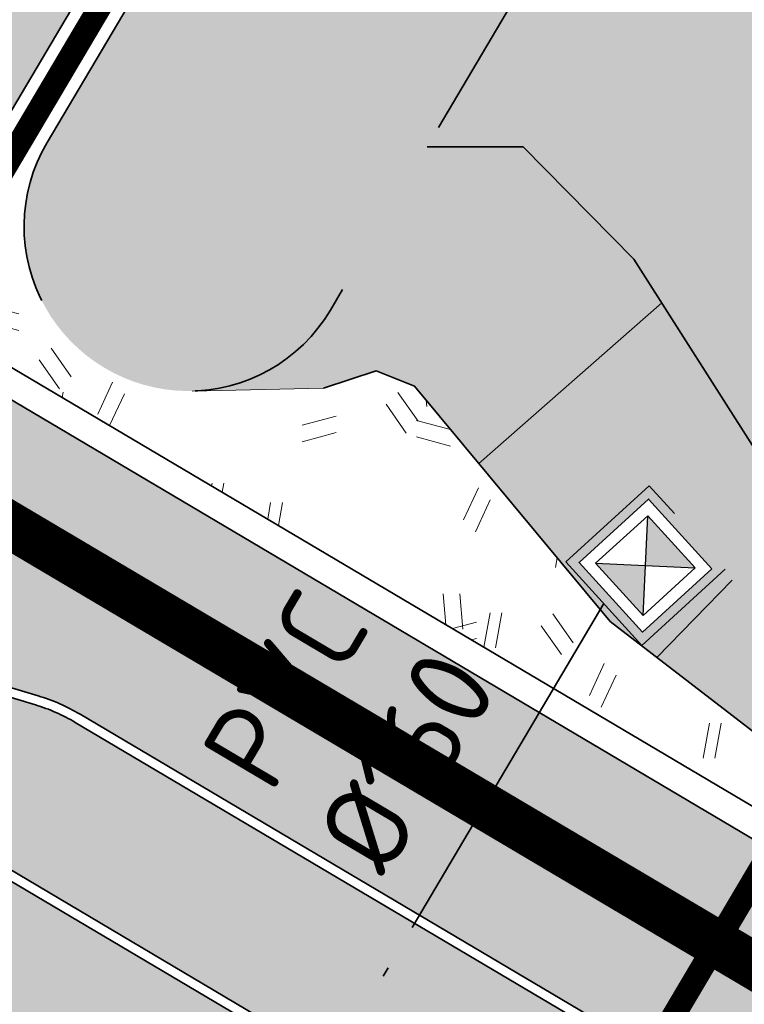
# Model space of a CAD drawing. Header units: metres. Extents: x 90794 to 91984, y 464666 to 465269.
# Tile 17 of 81: x 90881 to 90889, y 465049 to 465060. Entities that reach past the tile are written whole.
import ezdxf
from ezdxf.enums import TextEntityAlignment as Align

# ---------------------------------------------------------------- set-up
doc = ezdxf.new("R2010")
doc.units = ezdxf.units.M
for name, pattern in [('NLCS-HIDDEN', [4, 2, -2]), ('RI-PVC160', [5, 4, -0.5, 0, -0.5]), ('VH-GAZONBAND_100X200', [9.5, 7.5, -2]), ('VH-OPSLUITBAND_100X200_A', [10, 4, -1, 4, -1]), ('VH-TROTTOIRBAND_280-300', [26, 12, -2, 4, -2, 4, -2]), ('XX-CENTER', [8, 5, -1, 1, -1]), ('XX-HIDDEN', [4, 2, -2])]:
    doc.linetypes.add(name, pattern=pattern)
for name, color, linetype, lineweight, true_color in [('N-WE-GR-GRAS_KRUIDENRIJK-A-500', 7, 'Continuous', 18, 0x008020), ('N-WE-OG-WEG_PARKEERPLAATS_FIETSPAD-A-500', 7, 'Continuous', 18, 0xebde94), ('N-WE-OG-WEG_PARKEERPLAATS_HOOFDRIJBAAN-A-500', 7, 'Continuous', 18, 0x848483), ('N-WE-OG-WEG_VOETPAD-A-500', 7, 'Continuous', 18, 0xd7bd28)]:
    doc.layers.add(name, color=color, linetype=linetype, lineweight=lineweight, true_color=true_color)
for name, color, linetype, lineweight in [('N-WE-GR-GRAS_RUIGGRAS-A-500', 62, 'Continuous', 18), ('N-WE-GW-HELOFYTENFILTER-A-500', 62, 'Continuous', 18), ('N-WE-GW-TALUDARCERING_KORT-G', 90, 'Continuous', 35), ('N-WE-GW-TALUDARCERING_LANG-G', 90, 'Continuous', 18), ('N-WE-GW-WADI-G', 110, 'XX-HIDDEN', 35), ('N-WE-GW-WADI_TALUD-A-500', 62, 'Continuous', 18), ('N-WE-RI-HWA_KOLK_STRAATKOLK-S', 150, 'Continuous', 25), ('N-WE-RI-HWA_STROOMRICHTING-S', 150, 'Continuous', 25), ('N-WE-RI-HWA_TRANSPORTLEIDING_PVC_160-G', 150, 'RI-PVC160', 35), ('N-WE-RI-ITR_RETENTIE_WADI_BODEM-G', 140, 'Continuous', 35), ('N-WE-RI-ITR_RETENTIE_WADI_INSTEEK-G', 120, 'Continuous', 35), ('N-WE-VH-KANTOPSLUITING_GAZONBAND_100X200-G', 90, 'VH-GAZONBAND_100X200', 35), ('N-WE-VH-KANTOPSLUITING_OPSLUITBAND_100X200-G', 150, 'VH-OPSLUITBAND_100X200_A', 35), ('N-WE-VH-KANTOPSLUITING_TROTTOIRBAND_280 300_240-G', 210, 'VH-TROTTOIRBAND_280-300', 35), ('N-WE-VH-VERHARDING-G', 7, 'Continuous', 35), ('X-XX-AL-VERWIJZING_DOORSNEDE-S', 7, 'Continuous', 25)]:
    doc.layers.add(name, color=color, linetype=linetype, lineweight=lineweight)
doc.layers.add('N-WE-KL-TRACE_DATA-G', color=7, linetype='NLCS-HIDDEN', lineweight=35, true_color=0x006600, transparency=0.5)
doc.layers.add('N-WE-KL-TRACE_ET_OV_GROEP2-G', color=5, linetype='NLCS-HIDDEN', lineweight=35, true_color=0x0000ff, transparency=0.5)
doc.layers.add('X-XX-AL-HULPLIJN-G', color=155, linetype='Continuous', lineweight=18, plot=False)
doc.layers.get('0').freeze()
doc.styles.add('NLCS-ISO', font='NLCS-ISO.ttf')
doc.styles.add('NLCS-ISO-M500-T18', font='NLCS-ISO.ttf', dxfattribs={"height": 0.9})
pattern_1 = [(0, (90932.96437311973, 465018.5145333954), (1, 1), [0.12, -0.8]), (45, (90933.36437311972, 465018.7145333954), (-0.1131370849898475, 1.866761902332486), [0.12, -0.8]), (29.99999999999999, (90933.04437311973, 465018.6345333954), (0.2274613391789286, 1.286025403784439), [0.12, -0.8]), (15, (90933.28437311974, 465018.9945333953), (0.3856270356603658, 0.7244941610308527), [0.12, -0.8]), (135, (90933.12437311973, 465020.5145333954), (-0.02828427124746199, -0.6505382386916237), [0.12, -0.8]), (150, (90934.16437311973, 465018.9145333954), (0.2156921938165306, -0.5864101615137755), [0.12, -0.8]), (165, (90933.20437311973, 465018.5545333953), (0.1434520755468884, -0.7010146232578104), [0.12, -0.8]), (85, (90933.36437311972, 465018.9145333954), (-0.872677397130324, 1.040016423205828), [0.12, -0.8]), (99.99999999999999, (90932.96437311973, 465018.5145333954), (-1.112117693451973, 0.7787131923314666), [0.12, -0.7999999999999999])]

# ---------------------------------------------------------------- blocks, each defined once
blk = doc.blocks.new('*U142')
at = {"linetype": 'XX-CENTER', "const_width": 0.5, "flags": 128}
blk.add_lwpolyline([(51.60565604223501, -1.77635683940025e-14), (-25.19395659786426, 9.165508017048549e-11)], dxfattribs=at)
at = {"linetype": 'Continuous', "style": 'NLCS-ISO'}
for tag, p in [('PIJL_LINKS', (-25.20915826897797, -10.89652063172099)), ('PIJL_RECHTS', (51.5904543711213, -10.89652063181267))]:
    blk.add_attdef(tag, text='', height=5, dxfattribs=at).set_placement(p, align=Align.TOP_CENTER)
blk = doc.blocks.new('N-SRI-KOLK_STRAAT_300X300-SO')
h = blk.add_hatch(color=256)
h.dxf.hatch_style = 1
h.paths.add_polyline_path([(0.7499999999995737, 1.500000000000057), (-0.7500000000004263, 1.500000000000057), (-4.263256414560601e-13, 0.7500000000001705)])
h.paths.add_polyline_path([(-4.262840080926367e-13, 0.7500000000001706), (-0.7500000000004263, 2.842170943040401e-13), (0.7499999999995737, 2.842170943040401e-13)])
for p, q in [((-0.7500000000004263, 2.842170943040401e-13), (0.7499999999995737, 1.500000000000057)), ((0.7499999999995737, 2.842170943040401e-13), (-0.7500000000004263, 1.500000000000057))]:
    blk.add_line(p, q)
at = {"flags": 128}
blk.add_lwpolyline([(-0.7500000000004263, 2.842170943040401e-13), (0.7499999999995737, 2.842170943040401e-13), (0.7499999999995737, 1.500000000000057), (-0.7500000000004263, 1.500000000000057)], close=True, dxfattribs=at)

msp = doc.modelspace()

# ---------------------------------------------------------------- hatches: boundary and pattern name
at = {"layer": 'N-WE-GR-GRAS_KRUIDENRIJK-A-500'}
h = msp.add_hatch(dxfattribs=at)
h.set_pattern_fill('AGR-KRUIDEN-SO', color=256, scale=0.1, pattern_type=2)
h.set_pattern_definition([(90, (0.5094692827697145, 0.8604888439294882), (-0.707106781, 0.707106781), [0.1875, -1.226713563]), (45, (0.5094692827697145, 0.8604888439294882), (-0.7071067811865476, 0.7071067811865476), [0.1875, -0.8125]), (135, (0.5094692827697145, 0.8604888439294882), (-0.7071067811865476, -0.7071067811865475), [0.1875, -0.8125])])
edge = h.paths.add_edge_path()
edge.add_arc((90877.96889997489, 465052.8188761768), 0.4000000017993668, 149.3715146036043, 239.371514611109)
edge.add_line((90877.76511226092, 465052.4746806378), (90897.36705131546, 465040.8689684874))
edge.add_arc((90897.57083902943, 465041.2131640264), 0.400000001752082, 239.3715146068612, 329.3715146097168)
edge.add_line((90897.9150345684, 465041.0093763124), (90897.96598149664, 465041.0954251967))
edge.add_arc((90897.62178595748, 465041.2992129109), 0.4000000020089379, 329.3715146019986, 405.3964201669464)
edge.add_line((90897.90266497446, 465041.584005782), (90895.67502790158, 465043.7810288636))
edge.add_arc((90894.34085257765, 465042.4282627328), 1.899999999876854, 45.39642016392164, 59.37151461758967)
edge.add_line((90895.30884421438, 465044.0631915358), (90881.55551492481, 465052.2061196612))
edge.add_arc((90880.58752328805, 465050.5711908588), 1.89999999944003, 59.37151460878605, 73.34660905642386)
edge.add_line((90881.13202767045, 465052.3914971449), (90878.13447940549, 465053.2881474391))
edge.add_arc((90878.01984690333, 465052.9049250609), 0.4000000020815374, 73.34660906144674, 149.3715145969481)
edge.add_line((90877.67565136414, 465053.1087127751), (90877.6247044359, 465053.0226638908))
edge = h.paths.add_edge_path()
edge.add_arc((90922.75419099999, 465025.6055889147), 1.899999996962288, 45.39642015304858, 59.37151462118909)
edge.add_line((90923.72218263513, 465027.2405177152), (90904.59940633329, 465038.5625321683))
edge.add_arc((90903.63141469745, 465036.9276033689), 1.899999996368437, 59.37151458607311, 73.34660905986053)
edge.add_line((90904.17591907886, 465038.7479096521), (90901.1783708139, 465039.6445599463))
edge.add_arc((90901.06373831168, 465039.2613375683), 0.40000000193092, 73.3466090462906, 149.3715146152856)
edge.add_line((90900.71954277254, 465039.4651252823), (90900.66859584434, 465039.3790763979))
edge.add_arc((90901.01279138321, 465039.1752886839), 0.4000000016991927, 149.3715145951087, 239.3715146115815)
edge.add_line((90900.80900366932, 465038.831093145), (90925.78038973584, 465024.0462946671))
edge.add_arc((90925.98417744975, 465024.3904902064), 0.4000000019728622, 239.3715146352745, 329.3715145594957)
edge.add_line((90926.32837298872, 465024.186702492), (90926.37931991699, 465024.2727513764))
edge.add_arc((90926.03512437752, 465024.4765390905), 0.4000000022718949, 329.3715146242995, 405.3964201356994)
edge.add_line((90926.31600339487, 465024.7613319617), (90924.08836632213, 465026.9583550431))
edge = h.paths.add_edge_path()
edge.add_arc((90833.12668940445, 465078.6713076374), 1.89999999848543, 59.37151459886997, 72.80267784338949)
edge.add_line((90833.6884498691, 465080.486362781), (90830.69132263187, 465081.4139751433))
edge.add_arc((90830.57305727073, 465081.0318582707), 0.4000000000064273, 72.80267783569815, 232.7460180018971)
edge.add_arc((90842.37736878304, 465096.5530769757), 19.90000000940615, 232.7460179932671, 239.371514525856)
edge.add_line((90832.23893002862, 465079.4293489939), (90871.74169035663, 465056.0409656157))
edge.add_arc((90871.94547807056, 465056.3851611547), 0.4000000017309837, 239.3715146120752, 329.3715146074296)
edge.add_line((90872.2896736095, 465056.1813734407), (90872.34062053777, 465056.2674223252))
edge.add_arc((90871.99642499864, 465056.4712100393), 0.4000000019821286, 329.3715146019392, 405.3964201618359)
edge.add_line((90872.27730401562, 465056.7560029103), (90870.04966694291, 465058.9530259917))
edge.add_arc((90868.71549161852, 465057.6002598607), 1.900000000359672, 45.39642015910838, 59.37151460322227)
edge.add_line((90869.68348325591, 465059.2351886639), (90834.09468104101, 465080.3062364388))
edge = h.paths.add_edge_path()
edge.add_line((90974.42167613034, 464995.2472678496), (90975.28777391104, 464996.7100988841))
edge.add_line((90975.28777391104, 464996.7100988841), (90935.59421430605, 465020.2114487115))
edge.add_arc((90934.62622266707, 465018.5765199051), 1.900000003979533, 59.3715146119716, 73.34660902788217)
edge.add_line((90935.17072705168, 465020.3968261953), (90932.17317878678, 465021.2934764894))
edge.add_arc((90932.05854628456, 465020.9102541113), 0.4000000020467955, 73.34660905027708, 149.3715145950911)
edge.add_line((90931.71435074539, 465021.1140418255), (90931.66340381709, 465021.0279929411))
edge.add_arc((90932.00759935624, 465020.8242052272), 0.4000000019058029, 149.371514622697, 239.3715146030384)
edge.add_line((90931.80381164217, 465020.4800096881), (90974.42167613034, 464995.2472678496))
at = {"layer": 'N-WE-GR-GRAS_RUIGGRAS-A-500'}
h = msp.add_hatch(dxfattribs=at)
h.set_pattern_fill('AGR-GRAS_RUIGGRAS-SO', color=256, scale=0.025, pattern_type=2)
h.set_pattern_definition([(40, (90932.96437311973, 465018.5145333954), (-1.387956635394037, 3.40429161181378), [0.3749999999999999, -4]), (40, (90933.08937311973, 465018.3895333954), (-1.387956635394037, 3.40429161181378), [0.3749999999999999, -4]), (95, (90933.71437311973, 465018.3895333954), (-3.931830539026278, 1.914604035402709), [0.375, -2]), (95, (90933.88937311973, 465018.3895333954), (-3.931830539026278, 1.914604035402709), [0.375, -2]), (125, (90933.96437311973, 465019.0145333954), (-3.686609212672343, 0.4705449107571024), [0.375, -2.5]), (125, (90934.08937311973, 465019.1395333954), (-3.686609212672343, 0.4705449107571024), [0.375, -2.5]), (15, (90932.96437311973, 465019.1395333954), (0.8018411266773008, 2.803043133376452), [0.375, -2]), (15, (90932.96437311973, 465019.3145333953), (0.8018411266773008, 2.803043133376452), [0.375, -2]), (165, (90932.96437311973, 465019.1395333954), (-2.419460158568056, -3.233993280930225), [0.375, -2]), (165, (90932.96437311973, 465019.3145333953), (-2.419460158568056, -3.233993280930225), [0.375, -2]), (65, (90932.96437311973, 465018.5145333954), (-1.337170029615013, 1.86483278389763), [0.375, -2.5]), (65, (90933.08937311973, 465018.3895333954), (-1.337170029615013, 1.86483278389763), [0.375, -2.5]), (80, (90933.71437311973, 465018.3895333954), (-3.302320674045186, 2.866998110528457), [0.3749999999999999, -2]), (80, (90933.83937311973, 465018.3895333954), (-3.302320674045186, 2.866998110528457), [0.3749999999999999, -2]), (80, (90933.21437311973, 465019.0145333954), (-2.331783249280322, 1.172726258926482), [0.3749999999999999, -2]), (80, (90933.33937311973, 465019.0145333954), (-2.331783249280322, 1.172726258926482), [0.3749999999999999, -2])])
edge = h.paths.add_edge_path()
edge.add_line((90891.95692100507, 465068.7894877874), (90896.7107788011, 465076.8187090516))
edge.add_line((90896.7107788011, 465076.8187090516), (90894.64560557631, 465078.04143533))
edge.add_arc((90893.62666701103, 465076.3204576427), 1.999999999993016, 59.37151460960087, 149.3715146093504)
edge.add_line((90891.90568932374, 465077.339396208), (90879.6784265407, 465056.687663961))
edge.add_line((90879.6784265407, 465056.687663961), (90900.57139250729, 465044.3175740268))
edge.add_line((90900.57139250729, 465044.3175740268), (90902.02119322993, 465046.7658595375))
edge.add_line((90902.02119322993, 465046.7658595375), (90900.628562, 465047.7014920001))
edge.add_line((90900.628562, 465047.7014920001), (90896.839915, 465049.096151))
edge.add_line((90896.839915, 465049.096151), (90893.152517, 465049.910616))
edge.add_line((90893.152517, 465049.910616), (90890.27356, 465050.943138))
edge.add_line((90890.27356, 465050.943138), (90887.24222300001, 465053.276437))
edge.add_line((90887.24222300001, 465053.276437), (90885.162565, 465055.778825))
edge.add_line((90885.162565, 465055.778825), (90884.75248200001, 465055.942616))
edge.add_line((90884.75248200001, 465055.942616), (90884.19504800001, 465055.7579800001))
edge.add_line((90884.19504800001, 465055.7579800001), (90882.79856234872, 465055.7278647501))
edge.add_arc((90882.76083232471, 465057.4774579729), 1.750000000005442, 149.3715146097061, 271.2353935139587, ccw=False)
edge.add_line((90881.25497684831, 465058.3690292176), (90892.147430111, 465076.7662806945))
edge.add_arc((90893.65328558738, 465075.8747094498), 1.749999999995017, -30.62848539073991, 149.3715146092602, ccw=False)
edge.add_line((90895.15914106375, 465074.9831382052), (90890.50874287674, 465067.1286592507))
edge.add_line((90890.50874287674, 465067.1286592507), (90891.121955, 465067.141915))
edge.add_line((90891.121955, 465067.141915), (90891.63599154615, 465067.1530268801))
edge.add_line((90891.63599154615, 465067.1530268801), (90892.15059153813, 465067.1626723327))
edge.add_line((90892.15059153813, 465067.1626723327), (90892.66631842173, 465067.1693849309))
edge.add_line((90892.66631842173, 465067.1693849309), (90893.1837356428, 465067.1716982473))
edge.add_line((90893.1837356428, 465067.1716982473), (90893.25748881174, 465067.1711940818))
edge.add_arc((90893.2711601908, 465069.1711473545), 1.999999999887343, 243.0154421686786, 269.60834078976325, ccw=False)
edge.add_arc((90892.8174098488, 465068.2800185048), 1.000000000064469, 149.3715146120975, 243.0154421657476, ccw=False)
at = {"layer": 'N-WE-GW-HELOFYTENFILTER-A-500'}
h = msp.add_hatch(dxfattribs=at)
h.set_pattern_fill('AGR-GRAS_SPORTVELD-SO', color=256, scale=0.2, angle=45, pattern_type=2)
h.set_pattern_definition([(104.371514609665, (90932.96437311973, 465018.5145333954), (-0.1734837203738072, 0.03748802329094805), [0, -0.15875])])
edge = h.paths.add_edge_path()
edge.add_line((90974.2872411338, 465116.7694598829), (90958.45424641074, 465126.1436946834))
edge.add_line((90958.45424641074, 465126.1436946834), (90956.67110392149, 465123.1319837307))
edge.add_line((90956.67110392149, 465123.1319837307), (90972.50409864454, 465113.7577489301))
edge.add_arc((90971.48516007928, 465112.0367712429), 1.999999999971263, -30.628485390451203, 59.37151460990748, ccw=False)
edge.add_line((90973.20613776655, 465111.0178326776), (90965.10557617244, 465097.3360600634))
edge.add_line((90965.10557617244, 465097.3360600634), (90968.1172871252, 465095.5529175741))
edge.add_line((90968.1172871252, 465095.5529175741), (90976.21784871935, 465109.2346901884))
edge.add_arc((90971.48516007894, 465112.0367712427), 5.50000000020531, 329.3715146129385, 419.3715146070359)
h.paths.add_polyline_path([(90963.83190296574, 465095.1848379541), (90948.54782448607, 465069.3701726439), (90951.55953543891, 465067.5870301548), (90966.84361391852, 465093.4016954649)])
edge = h.paths.add_edge_path()
edge.add_arc((90938.65685211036, 465049.2294659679), 1.750000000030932, 329.3715146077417, 509.3715146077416)
edge.add_line((90937.15099663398, 465050.1210372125), (90934.14606281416, 465045.045732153))
edge.add_line((90934.14606281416, 465045.045732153), (90937.15777376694, 465043.2625896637))
edge.add_line((90937.15777376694, 465043.2625896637), (90940.16270758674, 465048.3378947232))
edge = h.paths.add_edge_path()
edge.add_arc((90944.12855220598, 465058.4711161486), 1.750000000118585, 149.3715146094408, 329.3715146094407)
edge.add_line((90945.63440768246, 465057.5795449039), (90950.28586223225, 465065.4358080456))
edge.add_line((90950.28586223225, 465065.4358080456), (90947.27415127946, 465067.2189505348))
edge.add_line((90947.27415127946, 465067.2189505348), (90942.6226967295, 465059.3626873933))
edge = h.paths.add_edge_path()
edge.add_arc((90899.12498568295, 465085.1163596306), 1.750000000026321, 149.371514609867, 329.3715146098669)
edge.add_line((90900.63084115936, 465084.224788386), (90915.47168136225, 465109.2908284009))
edge.add_line((90915.47168136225, 465109.2908284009), (90912.45997040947, 465111.0739708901))
edge.add_line((90912.45997040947, 465111.0739708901), (90897.61913020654, 465086.0079308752))
edge = h.paths.add_edge_path()
edge.add_arc((90927.76439884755, 465030.8322144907), 1.750000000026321, 149.371514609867, 329.3715146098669)
edge.add_line((90929.27025432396, 465029.9406432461), (90936.13883520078, 465041.5416119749))
edge.add_line((90936.13883520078, 465041.5416119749), (90933.12712424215, 465043.3247544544))
edge.add_line((90933.12712424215, 465043.3247544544), (90926.25854337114, 465031.7237857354))
edge = h.paths.add_edge_path()
edge.add_arc((90882.7608323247, 465057.4774579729), 1.750000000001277, 149.3715146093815, 329.3715146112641)
edge.add_line((90884.2666878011, 465056.5858867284), (90895.15914106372, 465074.9831382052))
edge.add_arc((90893.65328558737, 465075.8747094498), 1.749999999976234, 329.3715146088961, 509.3715146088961)
edge.add_line((90892.14743011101, 465076.7662806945), (90881.25497684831, 465058.3690292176))
edge = h.paths.add_edge_path()
edge.add_line((90954.08963739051, 465124.6603915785), (90955.87277987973, 465127.6721025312))
edge.add_line((90955.87277987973, 465127.6721025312), (90935.73734093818, 465139.5936837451))
edge.add_arc((90932.9352598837, 465134.8609951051), 5.49999999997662, 59.37151461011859, 149.3715146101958)
edge.add_line((90928.20257124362, 465137.6630761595), (90913.73364361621, 465113.2251929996))
edge.add_line((90913.73364361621, 465113.2251929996), (90916.74535456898, 465111.4420505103))
edge.add_line((90916.74535456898, 465111.4420505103), (90931.21428219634, 465135.8799336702))
edge.add_arc((90932.93525988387, 465134.8609951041), 2.000000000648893, 59.37151462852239, 149.3715145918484, ccw=False)
edge.add_line((90933.95419844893, 465136.5819727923), (90954.08963739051, 465124.6603915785))
at = {"layer": 'N-WE-GW-WADI_TALUD-A-500'}
h = msp.add_hatch(dxfattribs=at)
h.set_pattern_fill('AGR-GRAS_01-SO', color=256, scale=0.04, pattern_type=2)
h.set_pattern_definition(pattern_1)
h.paths.add_polyline_path([(90911.010855, 465044.283441), (90908.509699, 465046.401213), (90905.692764, 465048.2385270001), (90905.33567557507, 465048.3971144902), (90903.71200899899, 465045.6298932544), (90903.91096000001, 465045.496229), (90906.11808500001, 465042.78519), (90908.82176, 465040.188428), (90911.8489, 465038.178305), (90915.19136499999, 465036.546513), (90919.310232, 465034.297053), (90923.475681, 465032.916162), (90925.29247900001, 465032.5713220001), (90925.280276, 465030.570351), (90926.248344, 465029.252414), (90927.55480986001, 465029.0948105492, -0.5415437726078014), (90926.25854337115, 465031.7237857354), (90927.43801167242, 465033.7158966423), (90927.44019600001, 465034.641074), (90922.795039, 465035.575625), (90921.12375, 465036.287153), (90919.552278, 465037.333252), (90916.666756, 465039.518462), (90913.805978, 465041.8163250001)])
h.paths.add_polyline_path([(90921.63228709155, 465034.6315182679), (90922.59066994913, 465034.3460321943), (90922.30518387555, 465033.3876493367), (90921.3468010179, 465033.6731354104)], flags=16)
h.paths.add_polyline_path([(90923.87256614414, 465048.8040968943), (90923.58632627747, 465048.3263182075), (90923.63350062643, 465048.3006710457), (90924.12116182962, 465048.0308863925), (90924.60841344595, 465047.7564782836), (90925.09326527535, 465047.4755686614), (90925.57206529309, 465047.1850317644), (90926.04111798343, 465046.881709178), (90926.49672783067, 465046.5624424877), (90926.935199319, 465046.2240732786), (90927.35283693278, 465045.8634431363), (90927.74596081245, 465045.4774085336), (90928.11448908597, 465045.0662472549), (90928.4665089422, 465044.638005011), (90928.8112351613, 465044.2017997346), (90929.15788252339, 465043.7667493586), (90929.51552691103, 465043.341835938), (90929.88808720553, 465042.9309966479), (90930.2729202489, 465042.5317492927), (90930.66695785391, 465042.1411958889), (90931.06713183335, 465041.7564384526), (90931.470374, 465041.374579), (90931.79210081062, 465041.0699123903), (90933.12712424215, 465043.3247544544)])
h.paths.add_polyline_path([(90907.3500579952, 465060.2722030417), (90906.95397622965, 465060.6097413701), (90906.55933567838, 465060.9505946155), (90906.16223392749, 465061.2885221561), (90905.75876856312, 465061.6172833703), (90905.34504041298, 465061.9306426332), (90904.91860219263, 465062.2246023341), (90904.48074080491, 465062.5009209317), (90904.03333523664, 465062.7622695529), (90903.57826447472, 465063.0113193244), (90903.11740750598, 465063.2507413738), (90902.65264331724, 465063.4832068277), (90902.1858508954, 465063.7113868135), (90901.71890601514, 465063.9379579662), (90901.25351518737, 465064.1658871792), (90900.79113523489, 465064.3985695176), (90900.33320291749, 465064.6394344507), (90899.88115499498, 465064.8919114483), (90899.43642822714, 465065.1594299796), (90899.00045489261, 465065.4454090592), (90898.57244732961, 465065.748088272), (90898.14581550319, 465066.0521694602), (90897.71303313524, 465066.3401700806), (90897.26657394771, 465066.5946075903), (90896.79899213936, 465066.7981664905), (90896.30788598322, 465066.9440011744), (90895.79879854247, 465067.04175689), (90895.27797130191, 465067.1025285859), (90894.75164574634, 465067.1374112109), (90894.22589488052, 465067.1572613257), (90893.70340664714, 465067.1681458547), (90893.1837356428, 465067.1716982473), (90892.66631842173, 465067.1693849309), (90892.15059153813, 465067.1626723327), (90891.63599154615, 465067.1530268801), (90891.121955, 465067.141915), (90890.50874287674, 465067.1286592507), (90889.53706885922, 465065.4875109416), (90889.73843866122, 465065.3662523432), (90890.22635955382, 465065.0992277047), (90890.72913690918, 465064.8768291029), (90891.25246875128, 465064.7161901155), (90891.79349700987, 465064.6088313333), (90892.34672354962, 465064.5383702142), (90892.90664948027, 465064.4884219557), (90893.46777591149, 465064.4426017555), (90894.02460395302, 465064.3845248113), (90894.57163471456, 465064.2978063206), (90895.10342620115, 465064.1662245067), (90895.61801423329, 465063.9835227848), (90896.11886242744, 465063.7589971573), (90896.6099056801, 465063.5032940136), (90897.09507888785, 465063.227059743), (90897.57831694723, 465062.9409407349), (90898.06355475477, 465062.6555833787), (90898.55472720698, 465062.3816340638), (90899.05545030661, 465062.1290059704), (90899.5648029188, 465061.8971803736), (90900.07848737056, 465061.6778751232), (90900.59212558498, 465061.4626232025), (90901.10133948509, 465061.2429575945), (90901.60175099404, 465061.0104112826), (90902.0889820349, 465060.75651725), (90902.55873332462, 465060.4729490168), (90903.01055825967, 465060.1582517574), (90903.44952672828, 465059.8208098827), (90903.88113367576, 465059.4697659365), (90904.31087404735, 465059.114262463), (90904.74424278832, 465058.7634420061), (90905.18673484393, 465058.42644711), (90905.64382978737, 465058.1123953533), (90906.11761982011, 465057.8249030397), (90906.60257536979, 465057.5552082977), (90907.09212558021, 465057.2928581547), (90907.58075009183, 465057.0290608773), (90907.97148427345, 465056.8141448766), (90909.24618548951, 465058.9667390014), (90909.02661852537, 465059.0796361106), (90908.58597471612, 465059.3418837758), (90908.16215482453, 465059.6320336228), (90907.75148338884, 465059.944220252)])
h.paths.add_polyline_path([(90902.141602, 465049.815643), (90899.215952, 465051.321182), (90895.56193899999, 465051.812933), (90892.08356200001, 465052.609142), (90890.472025, 465053.435879), (90888.828406, 465055.031847), (90887.494087, 465057.128437), (90886.315666, 465058.323756), (90885.29544347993, 465058.3234454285), (90884.2666878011, 465056.5858867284, -0.2592513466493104), (90882.7985623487, 465055.7278647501), (90884.19504800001, 465055.7579800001), (90884.75248200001, 465055.942616), (90885.162565, 465055.778825), (90887.24222300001, 465053.276437), (90890.27356, 465050.943138), (90893.152517, 465049.910616), (90896.839915, 465049.096151), (90900.628562, 465047.7014920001), (90902.02119322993, 465046.7658595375), (90903.47619747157, 465049.2229322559)])
h.paths.add_polyline_path([(90888.3231718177, 465053.8394625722), (90887.5841380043, 465053.1657942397), (90886.91046967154, 465053.9048280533), (90887.64950348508, 465054.5784963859)], flags=16)
h.paths.add_polyline_path([(90921.15367547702, 465053.2934388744), (90920.71820330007, 465053.5775112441), (90920.28733602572, 465053.8690059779), (90919.8574323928, 465054.1611100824), (90919.42485114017, 465054.4470105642), (90918.98595100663, 465054.71989443), (90918.53709073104, 465054.9729486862), (90918.07488109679, 465055.1998475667), (90917.5999377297, 465055.4020070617), (90917.1160831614, 465055.5870424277), (90916.62722990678, 465055.7627428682), (90916.13729048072, 465055.9368975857), (90915.65017739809, 465056.1172957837), (90915.16968384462, 465056.3114906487), (90914.69665279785, 465056.5212002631), (90914.22885804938, 465056.7420722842), (90913.76393025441, 465056.9694712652), (90913.29950006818, 465057.1987617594), (90912.83319814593, 465057.42530832), (90912.36265514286, 465057.6444755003), (90911.88559142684, 465057.8517896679), (90911.77670430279, 465057.8959474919), (90911.28871502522, 465056.6831066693, 0.4141256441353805), (90912.23646310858, 465054.4583345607), (90920.58499185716, 465051.0963728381, 0.372450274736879), (90922.7013145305, 465051.8218195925), (90925.06360252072, 465050.4231807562), (90928.52942211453, 465048.3711743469), (90928.4522920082, 465048.4435733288), (90928.07026988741, 465048.8007533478), (90927.68618577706, 465049.1550569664), (90927.29863452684, 465049.5042122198), (90926.90621098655, 465049.8459471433), (90926.50751000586, 465050.1779897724), (90926.10112643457, 465050.4980681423), (90925.68565512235, 465050.8039102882), (90925.25969091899, 465051.0932442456), (90924.8218303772, 465051.3638008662), (90924.37182044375, 465051.6152138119), (90923.91255571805, 465051.8523231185), (90923.44746428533, 465052.0808512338), (90922.97997423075, 465052.3065206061), (90922.51351363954, 465052.5350536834), (90922.05151059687, 465052.7721729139), (90921.59739318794, 465053.0236007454)])
h = msp.add_hatch(dxfattribs=at)
h.set_pattern_fill('AGR-GRAS_01-SO', color=256, scale=0.04, pattern_type=2)
h.set_pattern_definition(pattern_1)
h.paths.add_polyline_path([(90926.935199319, 465046.2240732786), (90926.49672783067, 465046.5624424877), (90926.04111798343, 465046.881709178), (90925.57206529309, 465047.1850317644), (90925.09326527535, 465047.4755686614), (90924.60841344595, 465047.7564782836), (90924.12116182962, 465048.0308863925), (90923.63350062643, 465048.3006710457), (90923.58632627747, 465048.3263182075), (90922.88302137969, 465047.1523933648), (90908.09876370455, 465053.1062562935), (90905.33567557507, 465048.3971144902), (90905.692764, 465048.2385270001), (90908.509699, 465046.401213), (90911.010855, 465044.283441), (90913.805978, 465041.8163250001), (90916.666756, 465039.518462), (90919.552278, 465037.333252), (90921.12375, 465036.287153), (90922.795039, 465035.575625), (90927.44019600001, 465034.641074), (90927.43801167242, 465033.7158966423), (90931.79210081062, 465041.0699123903), (90931.470374, 465041.374579), (90931.06713183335, 465041.7564384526), (90930.66695785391, 465042.1411958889), (90930.2729202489, 465042.5317492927), (90929.88808720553, 465042.9309966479), (90929.51552691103, 465043.341835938), (90929.15788252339, 465043.7667493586), (90928.8112351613, 465044.2017997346), (90928.4665089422, 465044.638005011), (90928.11448908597, 465045.0662472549), (90927.74596081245, 465045.4774085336), (90927.35283693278, 465045.8634431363)])
h.paths.add_polyline_path([(90906.60257536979, 465057.5552082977), (90906.11761982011, 465057.8249030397), (90905.64382978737, 465058.1123953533), (90905.18673484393, 465058.42644711), (90904.74424278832, 465058.7634420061), (90904.31087404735, 465059.114262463), (90903.88113367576, 465059.4697659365), (90903.44952672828, 465059.8208098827), (90903.01055825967, 465060.1582517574), (90902.55873332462, 465060.4729490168), (90902.0889820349, 465060.75651725), (90901.60175099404, 465061.0104112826), (90901.10133948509, 465061.2429575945), (90900.59212558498, 465061.4626232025), (90900.07848737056, 465061.6778751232), (90899.5648029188, 465061.8971803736), (90899.05545030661, 465062.1290059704), (90898.55472720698, 465062.3816340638), (90898.06355475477, 465062.6555833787), (90897.57831694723, 465062.9409407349), (90897.09507888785, 465063.227059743), (90896.6099056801, 465063.5032940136), (90896.11886242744, 465063.7589971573), (90895.61801423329, 465063.9835227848), (90895.10342620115, 465064.1662245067), (90894.57163471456, 465064.2978063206), (90894.02460395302, 465064.3845248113), (90893.46777591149, 465064.4426017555), (90892.90664948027, 465064.4884219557), (90892.34672354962, 465064.5383702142), (90891.79349700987, 465064.6088313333), (90891.25246875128, 465064.7161901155), (90890.72913690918, 465064.8768291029), (90890.22635955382, 465065.0992277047), (90889.73843866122, 465065.3662523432), (90889.53706885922, 465065.4875109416), (90885.29544347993, 465058.3234454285), (90886.315666, 465058.323756), (90887.494087, 465057.128437), (90888.828406, 465055.031847), (90890.472025, 465053.435879), (90892.08356200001, 465052.609142), (90895.56193899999, 465051.812933), (90899.215952, 465051.321182), (90902.141602, 465049.815643), (90903.47619747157, 465049.2229322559), (90907.97148427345, 465056.8141448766), (90907.58075009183, 465057.0290608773), (90907.09212558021, 465057.2928581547)])
at = {"layer": 'N-WE-OG-WEG_PARKEERPLAATS_FIETSPAD-A-500'}
h = msp.add_hatch(color=256, dxfattribs=at)
h.dxf.hatch_style = 1
edge = h.paths.add_edge_path()
edge.add_line((90973.02422371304, 464991.3099234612), (90975.0621008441, 464994.7518788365))
edge.add_line((90975.0621008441, 464994.7518788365), (90832.18798312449, 465079.3433000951))
edge.add_arc((90842.37736877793, 465096.5530769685), 20.00000000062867, 223.1615312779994, 239.3715146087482, ccw=False)
edge.add_line((90827.78880733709, 465082.8719266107), (90824.74766650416, 465086.1147730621))
edge.add_arc((90807.24139277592, 465069.6973926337), 23.99999999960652, 43.16153127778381, 60.06390736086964)
edge.add_line((90819.2182022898, 465090.4953741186), (90817.18519255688, 465087.0613297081))
edge.add_arc((90823.89790941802, 465083.0894431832), 7.799772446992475, 149.3873742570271, 149.4581527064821)
edge.add_arc((90807.24139277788, 465069.6973926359), 19.9999999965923, 43.161531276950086, 60.20191758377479, ccw=False)
edge.add_line((90821.82995421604, 465083.3785429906), (90824.87109504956, 465080.1356965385))
edge.add_arc((90842.37736877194, 465096.5530769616), 23.99999999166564, 223.1615312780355, 239.3711780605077)
edge.add_line((90830.14998468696, 465075.9014165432), (90973.02422371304, 464991.3099234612))
at = {"layer": 'N-WE-OG-WEG_PARKEERPLAATS_HOOFDRIJBAAN-A-500'}
h = msp.add_hatch(color=256, dxfattribs=at)
h.dxf.hatch_style = 1
edge = h.paths.add_edge_path()
edge.add_line((90931.75285543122, 465020.3939663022), (90925.7294520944, 465023.9602402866))
edge.add_arc((90925.98417745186, 465024.390490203), 0.4999999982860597, 239.3727508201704, 329.3715147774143)
edge.add_line((90926.41442187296, 465024.1357555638), (90976.64809314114, 465108.979955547))
edge.add_arc((90971.48516007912, 465112.0367712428), 6.000000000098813, 329.3715146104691, 419.3715146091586)
edge.add_line((90974.54197577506, 465117.1997043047), (90935.99207557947, 465140.0239281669))
edge.add_arc((90932.93525988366, 465134.860995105), 6.000000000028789, 59.37151461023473, 149.3715146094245)
edge.add_line((90927.77232682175, 465137.9178108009), (90877.58961204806, 465053.1596758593))
edge.add_line((90877.58961204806, 465053.1596758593), (90877.53865555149, 465053.0736108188))
edge.add_arc((90877.96889996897, 465052.8188761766), 0.4999999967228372, 149.3715142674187, 239.3702788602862)
edge.add_line((90877.71415604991, 465052.3886372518), (90871.69075271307, 465055.9549112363))
edge.add_arc((90871.94547807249, 465056.3851611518), 0.4999999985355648, 239.3727505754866, 329.3715147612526)
edge.add_line((90872.37572249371, 465056.1304265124), (90872.42668429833, 465056.2165005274))
edge.add_line((90872.42668429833, 465056.2165005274), (90924.64727089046, 465144.4165818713))
edge.add_arc((90931.53118163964, 465140.3408276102), 7.999999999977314, 59.37151460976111, 149.3715146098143, ccw=False)
edge.add_line((90935.60693590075, 465147.2247383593), (90981.04074684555, 465120.3247602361))
edge.add_arc((90976.96499258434, 465113.4408494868), 8.000000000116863, -30.62848538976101, 59.371514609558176, ccw=False)
edge.add_line((90983.84890333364, 465109.3650952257), (90931.57735493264, 465021.0789398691))
edge.add_arc((90932.00758875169, 465020.8241864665), 0.5000004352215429, 149.3690456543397, 149.3716196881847)
edge.add_arc((90932.00759935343, 465020.8242052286), 0.499999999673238, 149.3740886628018, 239.3702786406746)
at = {"layer": 'N-WE-OG-WEG_VOETPAD-A-500'}
h = msp.add_hatch(color=256, dxfattribs=at)
h.dxf.hatch_style = 1
edge = h.paths.add_edge_path()
edge.add_line((90895.27202180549, 465044.2003773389), (90895.2723850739, 465044.2009908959))
edge.add_line((90895.2723850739, 465044.2009908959), (90895.30705869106, 465044.1804617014))
edge.add_arc((90894.03338548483, 465042.0292395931), 2.499999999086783, 45.3964201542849, 59.37151460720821, ccw=False)
edge.add_line((90895.78887933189, 465043.8091950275), (90897.97288473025, 465041.6552039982))
edge.add_arc((90897.62178595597, 465041.2992129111), 0.5000000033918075, -30.628485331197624, 45.396419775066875, ccw=False)
edge.add_line((90898.05203038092, 465041.0444782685), (90898.00108345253, 465040.958429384))
edge.add_arc((90897.5708390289, 465041.2131640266), 0.500000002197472, 276.24141259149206, 329.3715145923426, ccw=False)
edge.add_line((90897.62519797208, 465040.7161277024), (90898.22754016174, 465040.3594992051))
edge.add_line((90898.22754016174, 465040.3594992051), (90900.4185325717, 465044.0594387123))
edge.add_line((90900.4185325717, 465044.0594387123), (90879.52558575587, 465056.4295173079))
edge.add_line((90879.52558575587, 465056.4295173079), (90877.58961204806, 465053.1596758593))
edge.add_arc((90878.01984690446, 465052.9049250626), 0.5000000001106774, 73.3466090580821, 149.3693631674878, ccw=False)
edge.add_line((90878.16313753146, 465053.3839530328), (90881.10197423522, 465052.5048650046))
edge.add_arc((90880.37051741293, 465050.0754498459), 2.537141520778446, 59.47430504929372, 73.2438185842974, ccw=False)
edge.add_line((90881.65919430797, 465052.2609472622), (90895.22100980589, 465044.2314086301))
edge.add_arc((90893.94733659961, 465042.0801865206), 2.500000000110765, 58.003052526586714, 59.371514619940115, ccw=False)

# ---------------------------------------------------------------- linework, layer by layer
at = {"layer": 'N-WE-GW-TALUDARCERING_KORT-G'}
msp.add_line((90887.73917994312, 465052.8939163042), (90888.53772894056, 465053.7163076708), dxfattribs=at)
at = {"layer": 'N-WE-GW-TALUDARCERING_LANG-G'}
msp.add_line((90885.84668926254, 465054.9556394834), (90887.78958645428, 465056.6641243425), dxfattribs=at)
at = {"layer": 'N-WE-GW-WADI-G', "flags": 128}
msp.add_lwpolyline([(90881.2549768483, 465058.3690292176), (90892.14743011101, 465076.7662806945, -1), (90895.15914106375, 465074.9831382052), (90884.26668780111, 465056.5858867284, -1.000000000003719)], format="xyb", close=True, dxfattribs=at)
at = {"layer": 'N-WE-KL-TRACE_DATA-G', "const_width": 0.5, "flags": 128}
msp.add_lwpolyline([(91140.55502259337, 464943.7499174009), (91000.06116676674, 464983.7274242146), (90822.57805724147, 465088.8100036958)], dxfattribs=at)
at = {"layer": 'N-WE-KL-TRACE_ET_OV_GROEP2-G', "transparency": 33554687, "const_width": 0.25, "flags": 128}
msp.add_lwpolyline([(90931.45452411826, 465140.2876005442, 0.194873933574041), (90928.09501013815, 465137.7267598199), (90892.93144025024, 465078.3358198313), (90892.82387914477, 465078.3995034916), (90877.37167580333, 465052.3008768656), (90834.90655136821, 465077.4431859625, 0.4142135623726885), (90833.53659324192, 465077.0921664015), (90826.3276028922, 465064.9162492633, 0.4142135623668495), (90826.6786224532, 465063.5462911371), (90865.99643698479, 465040.2674085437)], format="xyb", dxfattribs=at)
at = {"layer": 'N-WE-RI-HWA_TRANSPORTLEIDING_PVC_160-G', "flags": 128}
msp.add_lwpolyline([(90887.17340045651, 465053.4679443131), (90882.61566314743, 465045.7699687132)], dxfattribs=at)
at = {"layer": 'N-WE-RI-ITR_RETENTIE_WADI_BODEM-G'}
msp.add_lwpolyline([(90885.29544347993, 465058.3234454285), (90886.315666, 465058.323756), (90887.494087, 465057.128437), (90888.828406, 465055.031847), (90890.472025, 465053.435879), (90892.08356200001, 465052.609142), (90895.56193899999, 465051.812933), (90899.215952, 465051.321182), (90902.141602, 465049.815643), (90903.47619747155, 465049.2229322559)], dxfattribs=at)
at = {"layer": 'N-WE-RI-ITR_RETENTIE_WADI_INSTEEK-G', "flags": 128}
msp.add_lwpolyline([(90902.0211932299, 465046.7658595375), (90900.628562, 465047.7014920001), (90896.839915, 465049.096151), (90893.152517, 465049.910616), (90890.27356, 465050.943138), (90887.24222300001, 465053.276437), (90885.162565, 465055.778825), (90884.75248200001, 465055.942616), (90884.19504800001, 465055.7579800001)], dxfattribs=at)
at = {"layer": 'N-WE-VH-KANTOPSLUITING_GAZONBAND_100X200-G', "flags": 128}
msp.add_lwpolyline([(90881.55551492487, 465052.2061196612, 0.06105354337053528), (90881.13202767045, 465052.3914971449), (90878.13447940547, 465053.2881474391, 0.3444491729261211), (90877.6756513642, 465053.1087127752), (90877.62470443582, 465053.0226638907, 0.4142394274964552), (90877.76514265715, 465052.474662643)], format="xyb", dxfattribs=at)
for points in [[(90877.76510297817, 465052.4746861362), (90898.22754016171, 465040.3594992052), (90899.94851482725, 465039.3405624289), (90925.78039902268, 465024.046289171)], [(90881.55551492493, 465052.2061196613), (90895.30887344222, 465044.0631742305)]]:
    msp.add_lwpolyline(points, dxfattribs=at)
at = {"layer": 'N-WE-VH-KANTOPSLUITING_OPSLUITBAND_100X200-G', "flags": 128}
msp.add_lwpolyline([(90888.46444203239, 465053.8329260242), (90887.57760145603, 465053.024524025), (90886.76919945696, 465053.9113646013), (90887.6560400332, 465054.7197666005)], close=True, dxfattribs=at)
at = {"layer": 'N-WE-VH-KANTOPSLUITING_TROTTOIRBAND_280 300_240-G', "flags": 128}
msp.add_lwpolyline([(90879.67842654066, 465056.687663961), (90900.57138612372, 465044.3175778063)], dxfattribs=at)
at = {"layer": 'N-WE-VH-VERHARDING-G', "flags": 128}
for points in [[(90926.46537407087, 465024.2218133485), (90976.64809314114, 465108.979955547, 0.4142135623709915), (90974.54197577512, 465117.1997043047), (90935.99207557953, 465140.0239281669, 0.4142135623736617), (90927.77232682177, 465137.9178108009), (90877.5896024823, 465053.1596597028)], [(90877.71416533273, 465052.388631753, -0.4142135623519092), (90877.53865555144, 465053.0736108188), (90877.58960247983, 465053.1596597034, -0.3444491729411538), (90878.16313753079, 465053.3839530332), (90881.16068579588, 465052.487302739, -0.06105354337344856), (90881.60646185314, 465052.2921685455)]]:
    msp.add_lwpolyline(points, format="xyb", dxfattribs=at)
for points in [[(90975.06210084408, 464994.7518788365), (90832.18786444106, 465079.3433703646)], [(90879.52558575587, 465056.4295173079), (90900.41854533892, 465044.0594311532)], [(90895.3598241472, 465044.1492208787), (90881.60646185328, 465052.2921685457)]]:
    msp.add_lwpolyline(points, dxfattribs=at)
msp.add_lwpolyline([(90888.3231718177, 465053.8394625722), (90887.5841380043, 465053.1657942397), (90886.91046967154, 465053.9048280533), (90887.64950348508, 465054.5784963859)], close=True, dxfattribs=at)
at = {"layer": 'X-XX-AL-HULPLIJN-G'}
msp.add_line((90884.19504800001, 465055.7579800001), (90882.79856234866, 465055.7278647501), dxfattribs=at)

# ---------------------------------------------------------------- block references
at = {"layer": 'N-WE-RI-HWA_KOLK_STRAATKOLK-S', "xscale": 0.4999999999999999, "yscale": 0.4999999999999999, "zscale": 0.4999999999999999, "rotation": 312.3508237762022}
msp.add_blockref('N-SRI-KOLK_STRAAT_300X300-SO', (90887.33968306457, 465053.619519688), dxfattribs=at)
at = {"layer": 'X-XX-AL-VERWIJZING_DOORSNEDE-S', "xscale": 0.5, "yscale": 0.5, "zscale": 0.5, "rotation": 59.37151460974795}
msp.add_blockref('*U142', (90880.47336356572, 465036.5189004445), dxfattribs=at)

# ---------------------------------------------------------------- texts
at = {"layer": 'N-WE-RI-HWA_STROOMRICHTING-S', "insert": (90885.46590963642, 465051.5654217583), "char_height": 0.9, "attachment_point": 8, "rotation": 59.37151460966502, "style": 'NLCS-ISO-M500-T18'}
msp.add_mtext_dynamic_manual_height_columns('PVC\\P%%C160', width=1.313244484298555, gutter_width=6.25, heights=[0], dxfattribs=at)

doc.saveas('drawing.dxf')
